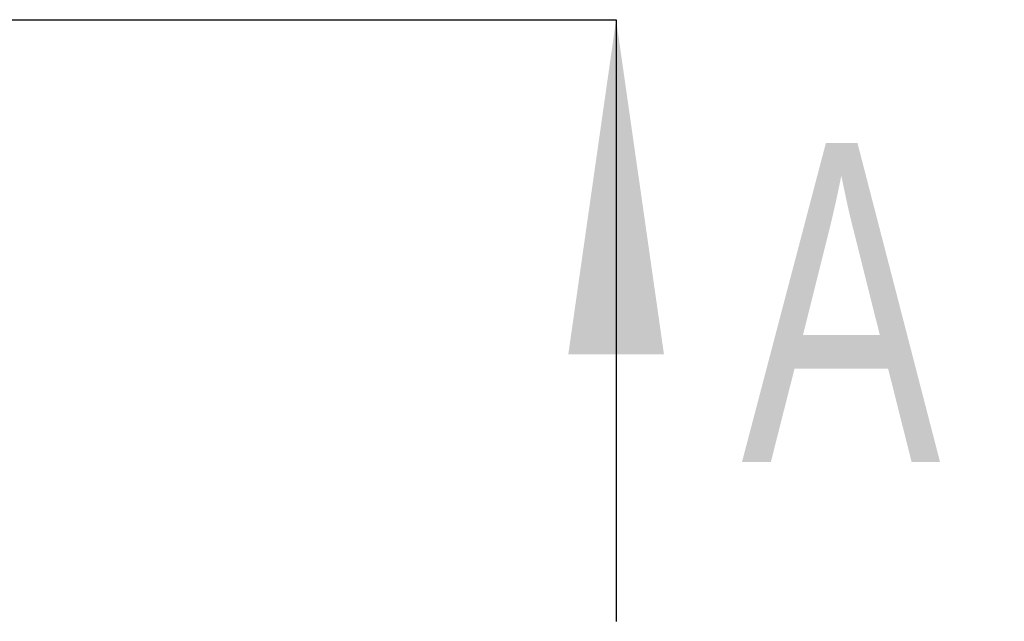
# Model space of a CAD drawing. Header units: millimetres. Extents: x 0 to 4200, y 0 to 2970.
# Tile 5 of 17: x 1393 to 1548, y 1035 to 1129. Entities that reach past the tile are written whole.
import ezdxf

# ---------------------------------------------------------------- set-up
doc = ezdxf.new("R2010")
doc.units = ezdxf.units.MM
doc.header["$LTSCALE"] = 231
doc.linetypes.add('PHANTOM', pattern=[0.8, 0.45, -0.05, 0.1, -0.05, 0.1, -0.05])
doc.layers.get('0').update_dxf_attribs({"linetype": 'CONTINUOUS'})
doc.layers.add('HATCHING_BL0', color=7, linetype='CONTINUOUS')
doc.styles.get("Standard").update_dxf_attribs({"font": 'txt', "width": 0.7})
doc.dimstyles.get("Standard").update_dxf_attribs({"dimtxt": 25, "dimasz": 35, "dimexe": 2, "dimexo": 1, "dimtad": 1, "dimtxsty": 'Standard', "dimblk": '_FILLED', "dimblk1": '_FILLED', "dimblk2": '_FILLED', "dimcen": 0.09, "dimazin": 2, "dimtol": 1, "dimtp": 0.01, "dimtm": 0.01, "dimtfac": 1, "dimtofl": 0, "dimtmove": 0, "dimatfit": 3, "dimldrblk": '_FILLED', "dimfxl": 1, "dimtolj": 1, "dimarcsym": 0})

# ---------------------------------------------------------------- blocks, each defined once
blk = doc.blocks.new('_FILLED')
at = {"color": 0, "linetype": 'ByBlock'}
blk.add_solid([(0, 0), (-1, 0.1429), (-1, -0.1429)], dxfattribs=at)
blk = doc.blocks.new('XSEC_FILLED')
at = {"color": 0, "linetype": 'ByBlock'}
blk.add_solid([(0, 0), (-1, 0.1429), (-1, -0.1429)], dxfattribs=at)
blk = doc.blocks.new('HATCHING_BL0', base_point=(991.97, 1082.06))
at = {"layer": 'HATCHING_BL0', "color": 7, "linetype": 'PHANTOM'}
for p, q in [((496.97, 1129.23), (534.61, 1129.23)), ((611.75, 1129.23), (1436.97, 1129.23)), ((1436.97, 1129.23), (1486.97, 1129.23))]:
    blk.add_line(p, q, dxfattribs=at)
at = {"layer": 'HATCHING_BL0', "color": 7, "linetype": 'Continuous', "char_height": 50, "width": 64.2857, "attachment_point": 1, "line_spacing_factor": 0.9}
for insert in [(434.47, 1116.99), (1506.61, 1109.88)]:
    blk.add_mtext('A', dxfattribs=dict(at, insert=insert))
at = {"layer": 'HATCHING_BL0', "color": 7, "linetype": 'Continuous'}
for points in [[(496.97, 1129.23), (496.97, 1041.99)], [(1486.97, 1129.23), (1486.97, 1034.88)]]:
    blk.add_leader(points, dimstyle='Standard', override={"dimasz": 52.5, "dimtad": 0, "dimldrblk": 'XSEC_FILLED'}, dxfattribs=at)

msp = doc.modelspace()

# ---------------------------------------------------------------- block references
at = {"layer": 'HATCHING_BL0'}
msp.add_blockref('HATCHING_BL0', (991.971, 1082.058), dxfattribs=at)

doc.saveas('drawing.dxf')
